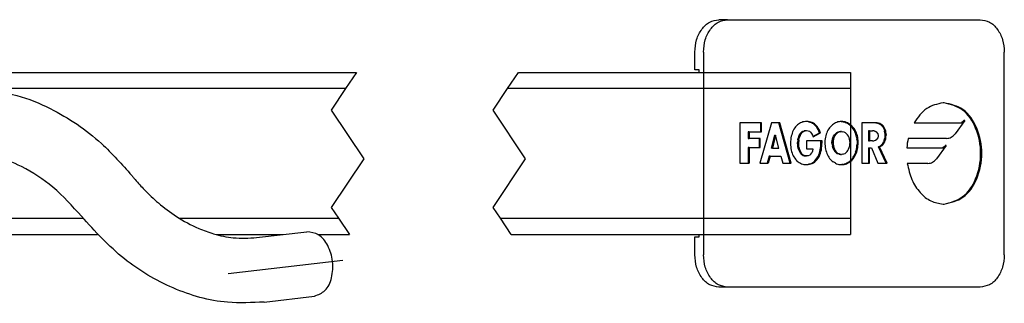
# Model space of a CAD drawing. Header units: millimetres. Extents: x -235 to 1231, y -109 to 485.
# Tile 10 of 15: x 395 to 516, y 65 to 100. Entities that reach past the tile are written whole.
import ezdxf

# ---------------------------------------------------------------- set-up
doc = ezdxf.new("R2010")
doc.units = ezdxf.units.MM
doc.linetypes.add('DOT_CENTER', pattern=[14, 12, -1, 0, -1])
doc.layers.add('1', color=7, linetype='Continuous')

# ---------------------------------------------------------------- blocks, each defined once
blk = doc.blocks.new('FLEJE_REGLA_EXPOSED_420__33', base_point=(142.834, 36.826))
at = {"color": 7, "linetype": 'Continuous'}
for p, q in [((192.228, 46.826), (218.138, 46.826)), ((228.138, 46.826), (248.66, 46.826)), ((248.66, 46.826), (248.653, 45.826)), ((248.653, 45.826), (248.653, 37.826)), ((248.653, 37.826), (248.66, 36.826)), ((188.965, 36.826), (202.147, 36.826)), ((209.481, 36.826), (213.623, 36.826)), ((215.763, 36.826), (217.704, 36.826)), ((227.704, 36.826), (248.66, 36.826))]:
    blk.add_line(p, q, dxfattribs=at)
at = {"color": 2, "linetype": 'DOT_CENTER'}
for p, q in [((218.138, 46.826), (217.471, 45.826)), ((227.471, 45.826), (228.138, 46.826)), ((217.471, 45.826), (216.587, 44.5)), ((226.587, 44.5), (227.471, 45.826)), ((216.587, 44.5), (218.587, 41.5)), ((228.587, 41.5), (226.587, 44.5)), ((218.587, 41.5), (216.587, 38.5)), ((226.587, 38.5), (228.587, 41.5)), ((216.587, 38.5), (217.037, 37.826)), ((227.037, 37.826), (226.587, 38.5)), ((217.037, 37.826), (217.704, 36.826)), ((227.704, 36.826), (227.037, 37.826))]:
    blk.add_line(p, q, dxfattribs=at)
at = {"color": 3, "linetype": 'Continuous'}
for p, q in [((217.471, 45.826), (194.173, 45.826)), ((248.653, 45.826), (227.471, 45.826)), ((188.965, 37.826), (201.254, 37.826)), ((207.205, 37.826), (217.037, 37.826)), ((227.037, 37.826), (248.653, 37.826))]:
    blk.add_line(p, q, dxfattribs=at)
blk = doc.blocks.new('TOPE_FLEJE_PEGADO_1__34', base_point=(239.036, 33.576))
at = {"color": 7, "linetype": 'Continuous'}
for p, q in [((241.058, 50.076), (240.522, 50.076)), ((241.058, 50.076), (256.664, 50.076)), ((239.036, 46.976), (239.036, 48.076)), ((239.571, 48.076), (239.571, 35.576)), ((258.15, 35.576), (258.15, 48.076)), ((239.304, 46.976), (239.036, 46.976)), ((239.304, 46.826), (239.304, 46.976)), ((245.792, 43.786), (245.714, 43.768)), ((245.874, 43.796), (245.792, 43.786)), ((245.958, 43.8), (245.874, 43.796)), ((245.977, 43.796), (245.923, 43.799)), ((246.044, 43.796), (245.958, 43.8)), ((246.061, 43.784), (245.977, 43.796)), ((246.044, 43.796), (245.977, 43.796)), ((246.128, 43.784), (246.044, 43.796)), ((246.141, 43.763), (246.061, 43.784)), ((246.061, 43.784), (246.128, 43.784)), ((246.208, 43.763), (246.128, 43.784)), ((247.947, 43.786), (247.873, 43.769)), ((248.022, 43.797), (247.947, 43.786)), ((248.098, 43.8), (248.022, 43.797)), ((248.065, 43.799), (248.107, 43.797)), ((248.174, 43.797), (248.098, 43.8)), ((248.182, 43.786), (248.107, 43.797)), ((248.174, 43.797), (248.107, 43.797)), ((248.249, 43.786), (248.174, 43.797)), ((248.182, 43.786), (248.249, 43.786)), ((248.182, 43.786), (248.256, 43.769)), ((248.323, 43.769), (248.249, 43.786)), ((255.708, 43.853), (255.106, 43.044)), ((255.708, 43.853), (255.641, 43.853)), ((243.095, 43.717), (241.811, 43.717)), ((241.811, 43.717), (241.811, 41.22)), ((243.765, 43.717), (243.052, 41.22)), ((243.162, 43.717), (243.095, 43.717)), ((243.095, 43.717), (243.095, 43.167)), ((243.162, 43.167), (243.162, 43.717)), ((244.225, 43.717), (243.765, 43.717)), ((244.924, 41.22), (244.225, 43.717)), ((244.292, 43.717), (244.225, 43.717)), ((244.991, 41.22), (244.292, 43.717)), ((245.117, 43.247), (245.079, 43.164)), ((245.159, 43.325), (245.117, 43.247)), ((245.205, 43.398), (245.159, 43.325)), ((245.256, 43.465), (245.205, 43.398)), ((245.31, 43.526), (245.256, 43.465)), ((245.31, 43.526), (245.369, 43.582)), ((245.431, 43.632), (245.369, 43.582)), ((245.497, 43.675), (245.431, 43.632)), ((245.566, 43.713), (245.497, 43.675)), ((245.638, 43.744), (245.566, 43.713)), ((245.714, 43.768), (245.638, 43.744)), ((245.643, 43.158), (245.711, 43.202)), ((245.71, 43.158), (245.778, 43.202)), ((245.711, 43.202), (245.786, 43.23)), ((245.711, 43.202), (245.778, 43.202)), ((245.778, 43.202), (245.853, 43.23)), ((245.786, 43.23), (245.869, 43.24)), ((245.853, 43.23), (245.786, 43.23)), ((245.853, 43.23), (245.936, 43.24)), ((245.869, 43.24), (245.936, 43.24)), ((245.936, 43.24), (246.028, 43.227)), ((246.028, 43.227), (246.111, 43.19)), ((246.111, 43.19), (246.184, 43.131)), ((246.141, 43.763), (246.217, 43.734)), ((246.141, 43.763), (246.208, 43.763)), ((246.284, 43.734), (246.208, 43.763)), ((246.29, 43.697), (246.217, 43.734)), ((246.284, 43.734), (246.217, 43.734)), ((246.357, 43.697), (246.284, 43.734)), ((246.359, 43.652), (246.29, 43.697)), ((246.29, 43.697), (246.357, 43.697)), ((246.426, 43.652), (246.357, 43.697)), ((246.425, 43.598), (246.359, 43.652)), ((246.426, 43.652), (246.359, 43.652)), ((246.486, 43.536), (246.425, 43.598)), ((246.425, 43.598), (246.491, 43.598)), ((246.491, 43.598), (246.426, 43.652)), ((246.543, 43.466), (246.486, 43.536)), ((246.553, 43.536), (246.486, 43.536)), ((246.553, 43.536), (246.491, 43.598)), ((246.596, 43.387), (246.543, 43.466)), ((246.543, 43.466), (246.61, 43.466)), ((246.61, 43.466), (246.553, 43.536)), ((246.645, 43.3), (246.596, 43.387)), ((246.596, 43.387), (246.663, 43.387)), ((246.663, 43.387), (246.61, 43.466)), ((246.711, 43.3), (246.645, 43.3)), ((246.689, 43.205), (246.645, 43.3)), ((246.711, 43.3), (246.663, 43.387)), ((246.689, 43.205), (246.755, 43.205)), ((246.728, 43.101), (246.689, 43.205)), ((246.755, 43.205), (246.711, 43.3)), ((246.795, 43.101), (246.755, 43.205)), ((247.219, 43.184), (247.182, 43.1)), ((247.261, 43.263), (247.219, 43.184)), ((247.307, 43.338), (247.261, 43.263)), ((247.358, 43.408), (247.307, 43.338)), ((247.412, 43.472), (247.358, 43.408)), ((247.47, 43.532), (247.412, 43.472)), ((247.531, 43.586), (247.47, 43.532)), ((247.594, 43.635), (247.531, 43.586)), ((247.661, 43.677), (247.594, 43.635)), ((247.73, 43.714), (247.661, 43.677)), ((247.8, 43.744), (247.73, 43.714)), ((247.873, 43.769), (247.8, 43.744)), ((248.329, 43.744), (248.256, 43.769)), ((248.323, 43.769), (248.256, 43.769)), ((248.395, 43.744), (248.323, 43.769)), ((248.329, 43.744), (248.395, 43.744)), ((248.329, 43.744), (248.399, 43.714)), ((248.466, 43.714), (248.395, 43.744)), ((248.468, 43.677), (248.399, 43.714)), ((248.466, 43.714), (248.399, 43.714)), ((248.535, 43.677), (248.466, 43.714)), ((248.534, 43.635), (248.468, 43.677)), ((248.535, 43.677), (248.468, 43.677)), ((248.598, 43.586), (248.534, 43.635)), ((248.534, 43.635), (248.601, 43.635)), ((248.601, 43.635), (248.535, 43.677)), ((248.659, 43.532), (248.598, 43.586)), ((248.665, 43.586), (248.598, 43.586)), ((248.665, 43.586), (248.601, 43.635)), ((248.659, 43.532), (248.726, 43.532)), ((248.717, 43.472), (248.659, 43.532)), ((248.726, 43.532), (248.665, 43.586)), ((248.771, 43.408), (248.717, 43.472)), ((248.717, 43.472), (248.784, 43.472)), ((248.784, 43.472), (248.726, 43.532)), ((248.822, 43.338), (248.771, 43.408)), ((248.838, 43.408), (248.771, 43.408)), ((248.838, 43.408), (248.784, 43.472)), ((248.888, 43.338), (248.822, 43.338)), ((248.868, 43.263), (248.822, 43.338)), ((248.888, 43.338), (248.838, 43.408)), ((248.91, 43.184), (248.868, 43.263)), ((248.935, 43.263), (248.868, 43.263)), ((248.935, 43.263), (248.888, 43.338)), ((248.91, 43.184), (248.977, 43.184)), ((248.947, 43.1), (248.91, 43.184)), ((248.977, 43.184), (248.935, 43.263)), ((249.014, 43.1), (248.977, 43.184)), ((249.348, 43.717), (249.348, 41.22)), ((250.133, 43.717), (249.348, 43.717)), ((249.83, 43.22), (249.764, 43.22)), ((249.764, 43.22), (249.764, 42.598)), ((249.83, 43.22), (250.019, 43.22)), ((249.83, 43.22), (249.83, 42.598)), ((250.114, 43.214), (250.019, 43.22)), ((250.114, 43.214), (250.205, 43.189)), ((250.223, 43.712), (250.133, 43.717)), ((250.2, 43.717), (250.133, 43.717)), ((250.29, 43.712), (250.2, 43.717)), ((250.281, 43.136), (250.205, 43.189)), ((250.223, 43.712), (250.309, 43.697)), ((250.223, 43.712), (250.29, 43.712)), ((250.376, 43.697), (250.29, 43.712)), ((250.309, 43.697), (250.376, 43.697)), ((250.309, 43.697), (250.389, 43.672)), ((250.456, 43.672), (250.376, 43.697)), ((250.456, 43.672), (250.389, 43.672)), ((250.389, 43.672), (250.464, 43.636)), ((250.531, 43.636), (250.456, 43.672)), ((250.532, 43.59), (250.464, 43.636)), ((250.531, 43.636), (250.464, 43.636)), ((250.599, 43.59), (250.531, 43.636)), ((250.532, 43.59), (250.594, 43.533)), ((250.532, 43.59), (250.599, 43.59)), ((250.594, 43.533), (250.647, 43.464)), ((250.594, 43.533), (250.66, 43.533)), ((250.66, 43.533), (250.599, 43.59)), ((250.647, 43.464), (250.693, 43.385)), ((250.714, 43.464), (250.647, 43.464)), ((250.714, 43.464), (250.66, 43.533)), ((250.693, 43.385), (250.729, 43.294)), ((250.693, 43.385), (250.76, 43.385)), ((250.76, 43.385), (250.714, 43.464)), ((250.729, 43.294), (250.756, 43.191)), ((250.729, 43.294), (250.796, 43.294)), ((250.823, 43.191), (250.756, 43.191)), ((250.773, 43.076), (250.756, 43.191)), ((250.796, 43.294), (250.76, 43.385)), ((250.823, 43.191), (250.796, 43.294)), ((250.84, 43.076), (250.823, 43.191)), ((252.58, 43.707), (255.378, 43.707)), ((255.378, 43.707), (255.445, 43.707)), ((242.39, 43.167), (242.323, 43.167)), ((242.323, 43.167), (242.323, 42.75)), ((242.323, 42.75), (242.39, 42.75)), ((242.39, 43.167), (243.095, 43.167)), ((242.39, 43.167), (242.39, 42.75)), ((243.003, 42.75), (242.39, 42.75)), ((243.07, 42.75), (243.003, 42.75)), ((243.003, 42.75), (243.003, 42.2)), ((243.07, 42.2), (243.07, 42.75)), ((243.095, 43.167), (243.162, 43.167)), ((243.959, 42.956), (243.757, 42.15)), ((244.026, 42.956), (243.824, 42.15)), ((243.959, 42.956), (244.026, 42.956)), ((244.226, 42.15), (244.026, 42.956)), ((244.954, 42.569), (244.951, 42.455)), ((244.962, 42.679), (244.954, 42.569)), ((244.975, 42.785), (244.962, 42.679)), ((244.994, 42.887), (244.975, 42.785)), ((245.018, 42.984), (244.994, 42.887)), ((245.046, 43.077), (245.018, 42.984)), ((245.079, 43.164), (245.046, 43.077)), ((245.403, 42.66), (245.39, 42.556)), ((245.403, 42.66), (245.423, 42.761)), ((245.469, 42.66), (245.403, 42.66)), ((245.423, 42.761), (245.451, 42.857)), ((245.49, 42.761), (245.423, 42.761)), ((245.451, 42.857), (245.487, 42.947)), ((245.451, 42.857), (245.518, 42.857)), ((245.469, 42.66), (245.457, 42.556)), ((245.469, 42.66), (245.49, 42.761)), ((245.487, 42.947), (245.531, 43.028)), ((245.487, 42.947), (245.554, 42.947)), ((245.49, 42.761), (245.518, 42.857)), ((245.518, 42.857), (245.554, 42.947)), ((245.531, 43.028), (245.583, 43.099)), ((245.531, 43.028), (245.598, 43.028)), ((245.554, 42.947), (245.598, 43.028)), ((245.583, 43.099), (245.643, 43.158)), ((245.65, 43.099), (245.583, 43.099)), ((245.598, 43.028), (245.65, 43.099)), ((245.71, 43.158), (245.643, 43.158)), ((245.65, 43.099), (245.71, 43.158)), ((245.938, 42.614), (245.938, 42.104)), ((246.829, 42.614), (245.938, 42.614)), ((246.184, 43.131), (246.247, 43.052)), ((246.247, 43.052), (246.298, 42.955)), ((246.298, 42.955), (246.337, 42.843)), ((246.326, 42.874), (246.728, 43.101)), ((246.337, 42.843), (246.795, 43.101)), ((246.728, 43.101), (246.795, 43.101)), ((246.826, 42.495), (246.829, 42.614)), ((246.895, 42.614), (246.829, 42.614)), ((246.893, 42.495), (246.895, 42.614)), ((247.075, 42.621), (247.071, 42.515)), ((247.084, 42.724), (247.075, 42.621)), ((247.1, 42.824), (247.084, 42.724)), ((247.122, 42.92), (247.1, 42.824)), ((247.149, 43.012), (247.122, 42.92)), ((247.182, 43.1), (247.149, 43.012)), ((247.507, 42.511), (247.514, 42.614)), ((247.514, 42.614), (247.534, 42.712)), ((247.514, 42.614), (247.581, 42.614)), ((247.534, 42.712), (247.566, 42.806)), ((247.601, 42.712), (247.534, 42.712)), ((247.566, 42.806), (247.608, 42.892)), ((247.566, 42.806), (247.633, 42.806)), ((247.581, 42.614), (247.574, 42.511)), ((247.601, 42.712), (247.581, 42.614)), ((247.601, 42.712), (247.633, 42.806)), ((247.608, 42.892), (247.661, 42.97)), ((247.608, 42.892), (247.675, 42.892)), ((247.633, 42.806), (247.675, 42.892)), ((247.661, 42.97), (247.722, 43.038)), ((247.661, 42.97), (247.728, 42.97)), ((247.728, 42.97), (247.675, 42.892)), ((247.791, 43.093), (247.722, 43.038)), ((247.722, 43.038), (247.789, 43.038)), ((247.789, 43.038), (247.728, 42.97)), ((247.858, 43.093), (247.789, 43.038)), ((247.866, 43.135), (247.791, 43.093)), ((247.791, 43.093), (247.858, 43.093)), ((247.933, 43.135), (247.858, 43.093)), ((247.866, 43.135), (247.946, 43.161)), ((247.933, 43.135), (247.866, 43.135)), ((248.013, 43.161), (247.933, 43.135)), ((247.946, 43.161), (248.031, 43.171)), ((248.013, 43.161), (247.946, 43.161)), ((248.013, 43.161), (248.098, 43.171)), ((248.098, 43.171), (248.031, 43.171)), ((248.098, 43.171), (248.183, 43.161)), ((248.263, 43.135), (248.183, 43.161)), ((248.338, 43.093), (248.263, 43.135)), ((248.338, 43.093), (248.407, 43.038)), ((248.468, 42.97), (248.407, 43.038)), ((248.521, 42.892), (248.468, 42.97)), ((248.563, 42.806), (248.521, 42.892)), ((248.595, 42.712), (248.563, 42.806)), ((248.615, 42.614), (248.595, 42.712)), ((248.622, 42.511), (248.615, 42.614)), ((248.98, 43.012), (248.947, 43.1)), ((249.014, 43.1), (248.947, 43.1)), ((248.98, 43.012), (249.047, 43.012)), ((249.007, 42.92), (248.98, 43.012)), ((249.074, 42.92), (249.007, 42.92)), ((249.028, 42.824), (249.007, 42.92)), ((249.047, 43.012), (249.014, 43.1)), ((249.028, 42.824), (249.095, 42.824)), ((249.028, 42.824), (249.044, 42.724)), ((249.111, 42.724), (249.044, 42.724)), ((249.054, 42.621), (249.044, 42.724)), ((249.074, 42.92), (249.047, 43.012)), ((249.054, 42.621), (249.121, 42.621)), ((249.054, 42.621), (249.057, 42.515)), ((249.095, 42.824), (249.074, 42.92)), ((249.111, 42.724), (249.095, 42.824)), ((249.121, 42.621), (249.111, 42.724)), ((249.124, 42.515), (249.121, 42.621)), ((249.764, 42.598), (249.83, 42.598)), ((250.019, 42.598), (249.83, 42.598)), ((250.019, 42.598), (250.114, 42.604)), ((250.205, 42.629), (250.114, 42.604)), ((250.281, 42.682), (250.205, 42.629)), ((250.334, 43.046), (250.281, 43.136)), ((250.281, 42.682), (250.334, 42.772)), ((250.334, 43.046), (250.353, 42.909)), ((250.353, 42.909), (250.334, 42.772)), ((250.732, 42.627), (250.696, 42.533)), ((250.732, 42.627), (250.758, 42.728)), ((250.732, 42.627), (250.799, 42.627)), ((250.773, 42.836), (250.758, 42.728)), ((250.825, 42.728), (250.758, 42.728)), ((250.763, 42.533), (250.799, 42.627)), ((250.773, 43.076), (250.779, 42.949)), ((250.773, 43.076), (250.84, 43.076)), ((250.779, 42.949), (250.773, 42.836)), ((250.84, 42.836), (250.773, 42.836)), ((250.845, 42.949), (250.779, 42.949)), ((250.799, 42.627), (250.825, 42.728)), ((250.825, 42.728), (250.84, 42.836)), ((250.84, 43.076), (250.845, 42.949)), ((250.84, 42.836), (250.845, 42.949)), ((254.581, 42.751), (252.216, 42.751)), ((242.39, 42.2), (242.323, 42.2)), ((242.323, 42.2), (242.323, 41.22)), ((242.39, 42.2), (243.003, 42.2)), ((242.39, 42.2), (242.39, 41.22)), ((243.003, 42.2), (243.07, 42.2)), ((243.824, 42.15), (243.757, 42.15)), ((243.824, 42.15), (244.226, 42.15)), ((244.951, 42.455), (244.954, 42.345)), ((244.954, 42.345), (244.962, 42.238)), ((244.962, 42.238), (244.975, 42.135)), ((244.975, 42.135), (244.994, 42.036)), ((244.994, 42.036), (245.017, 41.941)), ((245.386, 42.452), (245.39, 42.556)), ((245.391, 42.346), (245.386, 42.452)), ((245.386, 42.452), (245.453, 42.452)), ((245.39, 42.556), (245.457, 42.556)), ((245.403, 42.242), (245.391, 42.346)), ((245.457, 42.346), (245.391, 42.346)), ((245.403, 42.242), (245.47, 42.242)), ((245.424, 42.142), (245.403, 42.242)), ((245.424, 42.142), (245.491, 42.142)), ((245.453, 42.046), (245.424, 42.142)), ((245.453, 42.452), (245.457, 42.556)), ((245.457, 42.346), (245.453, 42.452)), ((245.491, 41.957), (245.453, 42.046)), ((245.453, 42.046), (245.52, 42.046)), ((245.47, 42.242), (245.457, 42.346)), ((245.491, 42.142), (245.47, 42.242)), ((245.52, 42.046), (245.491, 42.142)), ((245.557, 41.957), (245.52, 42.046)), ((245.938, 42.104), (246.332, 42.104)), ((246.311, 41.972), (246.269, 41.864)), ((246.332, 42.104), (246.311, 41.972)), ((246.761, 41.94), (246.784, 42.047)), ((246.784, 42.047), (246.802, 42.155)), ((246.784, 42.047), (246.851, 42.047)), ((246.802, 42.155), (246.814, 42.266)), ((246.869, 42.155), (246.802, 42.155)), ((246.814, 42.266), (246.822, 42.379)), ((246.814, 42.266), (246.881, 42.266)), ((246.822, 42.379), (246.826, 42.495)), ((246.827, 41.94), (246.851, 42.047)), ((246.851, 42.047), (246.869, 42.155)), ((246.869, 42.155), (246.881, 42.266)), ((246.881, 42.266), (246.889, 42.379)), ((246.889, 42.379), (246.893, 42.495)), ((247.071, 42.515), (247.074, 42.406)), ((247.074, 42.406), (247.082, 42.301)), ((247.082, 42.301), (247.095, 42.198)), ((247.095, 42.198), (247.113, 42.1)), ((247.113, 42.1), (247.135, 42.005)), ((247.135, 42.005), (247.162, 41.914)), ((247.513, 42.397), (247.507, 42.511)), ((247.574, 42.511), (247.507, 42.511)), ((247.513, 42.397), (247.529, 42.289)), ((247.579, 42.397), (247.513, 42.397)), ((247.556, 42.189), (247.529, 42.289)), ((247.529, 42.289), (247.596, 42.289)), ((247.556, 42.189), (247.623, 42.189)), ((247.592, 42.097), (247.556, 42.189)), ((247.574, 42.511), (247.579, 42.397)), ((247.579, 42.397), (247.596, 42.289)), ((247.636, 42.015), (247.592, 42.097)), ((247.592, 42.097), (247.659, 42.097)), ((247.596, 42.289), (247.623, 42.189)), ((247.623, 42.189), (247.659, 42.097)), ((247.636, 42.015), (247.688, 41.943)), ((247.703, 42.015), (247.636, 42.015)), ((247.659, 42.097), (247.703, 42.015)), ((247.703, 42.015), (247.755, 41.943)), ((248.441, 41.943), (248.493, 42.015)), ((248.493, 42.015), (248.537, 42.097)), ((248.537, 42.097), (248.573, 42.189)), ((248.573, 42.189), (248.6, 42.289)), ((248.6, 42.289), (248.617, 42.397)), ((248.617, 42.397), (248.622, 42.511)), ((248.967, 41.914), (248.994, 42.005)), ((248.994, 42.005), (249.016, 42.1)), ((248.994, 42.005), (249.061, 42.005)), ((249.016, 42.1), (249.034, 42.198)), ((249.083, 42.1), (249.016, 42.1)), ((249.033, 41.914), (249.061, 42.005)), ((249.034, 42.198), (249.047, 42.301)), ((249.034, 42.198), (249.101, 42.198)), ((249.047, 42.301), (249.055, 42.406)), ((249.114, 42.301), (249.047, 42.301)), ((249.057, 42.515), (249.055, 42.406)), ((249.122, 42.406), (249.055, 42.406)), ((249.057, 42.515), (249.124, 42.515)), ((249.061, 42.005), (249.083, 42.1)), ((249.083, 42.1), (249.101, 42.198)), ((249.101, 42.198), (249.114, 42.301)), ((249.114, 42.301), (249.122, 42.406)), ((249.122, 42.406), (249.124, 42.515)), ((249.764, 42.173), (249.83, 42.173)), ((249.764, 42.173), (249.764, 41.22)), ((249.83, 41.22), (249.83, 42.173)), ((249.83, 42.173), (249.943, 42.173)), ((249.943, 42.173), (250.349, 41.22)), ((250.372, 42.243), (250.456, 42.273)), ((250.853, 41.22), (250.372, 42.243)), ((250.439, 42.243), (250.372, 42.243)), ((250.439, 42.243), (250.522, 42.273)), ((250.92, 41.22), (250.439, 42.243)), ((250.456, 42.273), (250.53, 42.318)), ((250.456, 42.273), (250.522, 42.273)), ((250.522, 42.273), (250.597, 42.318)), ((250.595, 42.377), (250.53, 42.318)), ((250.597, 42.318), (250.53, 42.318)), ((250.65, 42.45), (250.595, 42.377)), ((250.662, 42.377), (250.595, 42.377)), ((250.597, 42.318), (250.662, 42.377)), ((250.65, 42.45), (250.696, 42.533)), ((250.65, 42.45), (250.717, 42.45)), ((250.717, 42.45), (250.662, 42.377)), ((250.763, 42.533), (250.696, 42.533)), ((250.717, 42.45), (250.763, 42.533)), ((252.126, 42.167), (254.233, 42.167)), ((254.563, 42.313), (253.959, 41.5)), ((254.233, 42.167), (254.3, 42.167)), ((254.563, 42.313), (254.496, 42.313)), ((243.625, 41.654), (243.496, 41.22)), ((243.691, 41.654), (243.563, 41.22)), ((243.691, 41.654), (243.625, 41.654)), ((243.691, 41.654), (244.356, 41.654)), ((244.356, 41.654), (244.477, 41.22)), ((245.017, 41.941), (245.045, 41.851)), ((245.045, 41.851), (245.078, 41.765)), ((245.078, 41.765), (245.115, 41.683)), ((245.115, 41.683), (245.157, 41.607)), ((245.157, 41.607), (245.203, 41.535)), ((245.203, 41.535), (245.252, 41.469)), ((245.252, 41.469), (245.306, 41.409)), ((245.364, 41.354), (245.306, 41.409)), ((245.364, 41.354), (245.425, 41.304)), ((245.536, 41.877), (245.491, 41.957)), ((245.557, 41.957), (245.491, 41.957)), ((245.589, 41.807), (245.536, 41.877)), ((245.603, 41.877), (245.536, 41.877)), ((245.603, 41.877), (245.557, 41.957)), ((245.649, 41.75), (245.589, 41.807)), ((245.589, 41.807), (245.655, 41.807)), ((245.655, 41.807), (245.603, 41.877)), ((245.717, 41.707), (245.649, 41.75)), ((245.716, 41.75), (245.649, 41.75)), ((245.716, 41.75), (245.655, 41.807)), ((245.784, 41.707), (245.716, 41.75)), ((245.717, 41.707), (245.793, 41.68)), ((245.784, 41.707), (245.717, 41.707)), ((245.784, 41.707), (245.86, 41.68)), ((245.876, 41.67), (245.793, 41.68)), ((245.793, 41.68), (245.86, 41.68)), ((245.943, 41.67), (245.86, 41.68)), ((245.876, 41.67), (245.943, 41.67)), ((246.043, 41.682), (245.943, 41.67)), ((246.132, 41.719), (246.043, 41.682)), ((246.208, 41.779), (246.132, 41.719)), ((246.208, 41.779), (246.269, 41.864)), ((246.38, 41.307), (246.452, 41.371)), ((246.447, 41.307), (246.519, 41.371)), ((246.452, 41.371), (246.519, 41.445)), ((246.519, 41.371), (246.452, 41.371)), ((246.519, 41.445), (246.582, 41.531)), ((246.519, 41.371), (246.586, 41.445)), ((246.519, 41.445), (246.586, 41.445)), ((246.582, 41.531), (246.639, 41.627)), ((246.649, 41.531), (246.582, 41.531)), ((246.586, 41.445), (246.649, 41.531)), ((246.639, 41.627), (246.689, 41.731)), ((246.639, 41.627), (246.706, 41.627)), ((246.649, 41.531), (246.706, 41.627)), ((246.689, 41.731), (246.729, 41.835)), ((246.756, 41.731), (246.689, 41.731)), ((246.706, 41.627), (246.756, 41.731)), ((246.729, 41.835), (246.761, 41.94)), ((246.729, 41.835), (246.796, 41.835)), ((246.756, 41.731), (246.796, 41.835)), ((246.827, 41.94), (246.761, 41.94)), ((246.796, 41.835), (246.827, 41.94)), ((247.162, 41.914), (247.194, 41.827)), ((247.194, 41.827), (247.23, 41.744)), ((247.23, 41.744), (247.269, 41.665)), ((247.269, 41.665), (247.313, 41.592)), ((247.313, 41.592), (247.361, 41.523)), ((247.361, 41.523), (247.413, 41.459)), ((247.413, 41.459), (247.468, 41.4)), ((247.468, 41.4), (247.526, 41.347)), ((247.746, 41.882), (247.688, 41.943)), ((247.688, 41.943), (247.755, 41.943)), ((247.811, 41.832), (247.746, 41.882)), ((247.746, 41.882), (247.813, 41.882)), ((247.755, 41.943), (247.813, 41.882)), ((247.88, 41.796), (247.811, 41.832)), ((247.811, 41.832), (247.878, 41.832)), ((247.878, 41.832), (247.813, 41.882)), ((247.947, 41.796), (247.878, 41.832)), ((247.954, 41.774), (247.88, 41.796)), ((247.947, 41.796), (247.88, 41.796)), ((247.947, 41.796), (248.021, 41.774)), ((248.021, 41.774), (247.954, 41.774)), ((247.954, 41.774), (248.031, 41.766)), ((248.021, 41.774), (248.098, 41.766)), ((248.031, 41.766), (248.098, 41.766)), ((248.175, 41.774), (248.098, 41.766)), ((248.175, 41.774), (248.249, 41.796)), ((248.249, 41.796), (248.318, 41.832)), ((248.318, 41.832), (248.383, 41.882)), ((248.383, 41.882), (248.441, 41.943)), ((248.603, 41.347), (248.661, 41.4)), ((248.661, 41.4), (248.716, 41.459)), ((248.728, 41.4), (248.661, 41.4)), ((248.669, 41.347), (248.728, 41.4)), ((248.716, 41.459), (248.767, 41.523)), ((248.716, 41.459), (248.783, 41.459)), ((248.728, 41.4), (248.783, 41.459)), ((248.767, 41.523), (248.815, 41.592)), ((248.834, 41.523), (248.767, 41.523)), ((248.783, 41.459), (248.834, 41.523)), ((248.815, 41.592), (248.859, 41.665)), ((248.815, 41.592), (248.882, 41.592)), ((248.834, 41.523), (248.882, 41.592)), ((248.859, 41.665), (248.899, 41.744)), ((248.926, 41.665), (248.859, 41.665)), ((248.882, 41.592), (248.926, 41.665)), ((248.899, 41.744), (248.935, 41.827)), ((248.966, 41.744), (248.899, 41.744)), ((248.926, 41.665), (248.966, 41.744)), ((248.967, 41.914), (248.935, 41.827)), ((249.002, 41.827), (248.935, 41.827)), ((248.966, 41.744), (249.002, 41.827)), ((248.967, 41.914), (249.033, 41.914)), ((249.002, 41.827), (249.033, 41.914)), ((241.811, 41.22), (242.323, 41.22)), ((242.323, 41.22), (242.39, 41.22)), ((243.052, 41.22), (243.496, 41.22)), ((243.496, 41.22), (243.563, 41.22)), ((244.477, 41.22), (244.924, 41.22)), ((244.924, 41.22), (244.991, 41.22)), ((245.425, 41.304), (245.489, 41.261)), ((245.489, 41.261), (245.557, 41.224)), ((245.557, 41.224), (245.628, 41.193)), ((245.628, 41.193), (245.702, 41.169)), ((245.702, 41.169), (245.779, 41.151)), ((245.779, 41.151), (245.858, 41.141)), ((245.858, 41.141), (245.941, 41.137)), ((245.905, 41.139), (245.966, 41.141)), ((245.941, 41.137), (246.032, 41.141)), ((245.966, 41.141), (246.055, 41.155)), ((245.966, 41.141), (246.032, 41.141)), ((246.032, 41.141), (246.122, 41.155)), ((246.055, 41.155), (246.141, 41.178)), ((246.122, 41.155), (246.055, 41.155)), ((246.122, 41.155), (246.208, 41.178)), ((246.141, 41.178), (246.225, 41.211)), ((246.141, 41.178), (246.208, 41.178)), ((246.208, 41.178), (246.292, 41.211)), ((246.225, 41.211), (246.304, 41.254)), ((246.225, 41.211), (246.292, 41.211)), ((246.292, 41.211), (246.371, 41.254)), ((246.304, 41.254), (246.38, 41.307)), ((246.371, 41.254), (246.304, 41.254)), ((246.371, 41.254), (246.447, 41.307)), ((246.38, 41.307), (246.447, 41.307)), ((247.526, 41.347), (247.588, 41.299)), ((247.653, 41.257), (247.588, 41.299)), ((247.72, 41.221), (247.653, 41.257)), ((247.72, 41.221), (247.791, 41.191)), ((247.791, 41.191), (247.864, 41.168)), ((247.864, 41.168), (247.94, 41.151)), ((247.94, 41.151), (248.018, 41.14)), ((248.018, 41.14), (248.098, 41.137)), ((248.065, 41.138), (248.111, 41.14)), ((248.098, 41.137), (248.178, 41.14)), ((248.189, 41.151), (248.111, 41.14)), ((248.178, 41.14), (248.111, 41.14)), ((248.178, 41.14), (248.256, 41.151)), ((248.189, 41.151), (248.265, 41.168)), ((248.189, 41.151), (248.256, 41.151)), ((248.256, 41.151), (248.332, 41.168)), ((248.265, 41.168), (248.338, 41.191)), ((248.332, 41.168), (248.265, 41.168)), ((248.332, 41.168), (248.405, 41.191)), ((248.338, 41.191), (248.408, 41.221)), ((248.405, 41.191), (248.338, 41.191)), ((248.405, 41.191), (248.475, 41.221)), ((248.408, 41.221), (248.476, 41.257)), ((248.475, 41.221), (248.408, 41.221)), ((248.475, 41.221), (248.543, 41.257)), ((248.476, 41.257), (248.541, 41.299)), ((248.543, 41.257), (248.476, 41.257)), ((248.541, 41.299), (248.603, 41.347)), ((248.541, 41.299), (248.608, 41.299)), ((248.543, 41.257), (248.608, 41.299)), ((248.669, 41.347), (248.603, 41.347)), ((248.608, 41.299), (248.669, 41.347)), ((249.348, 41.22), (249.764, 41.22)), ((249.764, 41.22), (249.83, 41.22)), ((250.349, 41.22), (250.853, 41.22)), ((250.853, 41.22), (250.92, 41.22)), ((253.434, 41.208), (252.158, 41.207)), ((239.036, 35.576), (239.036, 36.676)), ((239.036, 36.676), (239.304, 36.676)), ((239.304, 36.676), (239.304, 36.826)), ((241.058, 33.576), (240.522, 33.576)), ((256.664, 33.576), (241.058, 33.576))]:
    blk.add_line(p, q, dxfattribs=at)
blk.add_arc((256.193, 41.838), 4.08, 167.06169, 175.37473, dxfattribs=at)
for points, knots in [([(239.036, 48.076), (239.057, 48.335), (239.098, 48.838), (239.423, 49.488), (239.909, 49.974), (240.324, 50.043), (240.522, 50.076)], [0, 0, 0, 0, 0.773682, 1.498118, 2.146549, 2.735349, 2.735349, 2.735349, 2.735349]), ([(239.571, 48.076), (239.593, 48.335), (239.634, 48.838), (239.958, 49.488), (240.444, 49.974), (240.86, 50.043), (241.058, 50.076)], [0, 0, 0, 0, 0.773682, 1.498118, 2.146549, 2.735349, 2.735349, 2.735349, 2.735349]), ([(256.664, 50.076), (256.861, 50.043), (257.277, 49.974), (257.763, 49.488), (258.088, 48.838), (258.129, 48.335), (258.15, 48.076)], [0, 0, 0, 0, 0.5888, 1.237231, 1.961667, 2.735349, 2.735349, 2.735349, 2.735349]), ([(254.367, 44.951), (254.011, 44.87), (253.252, 44.697), (252.813, 44.05), (252.58, 43.707)], [0, 0, 0, 0, 1.057328, 2.251681, 2.251681, 2.251681, 2.251681]), ([(254.434, 44.951), (254.423, 44.951), (254.401, 44.951), (254.378, 44.951), (254.367, 44.951)], [0, 0, 0, 0, 0.03343939, 0.06691384, 0.06691384, 0.06691384, 0.06691384]), ([(254.434, 38.701), (254.848, 38.798), (255.74, 39.006), (256.566, 40.295), (256.857, 41.826), (256.566, 43.357), (255.74, 44.646), (254.848, 44.854), (254.434, 44.951)], [0, 0, 0, 0, 1.234333, 2.659404, 4.252572, 5.845741, 7.270811, 8.505145, 8.505145, 8.505145, 8.505145]), ([(254.434, 38.701), (254.834, 38.808), (255.696, 39.038), (256.501, 40.305), (256.79, 41.826), (256.501, 43.347), (255.696, 44.613), (254.834, 44.844), (254.434, 44.951)], [0, 0, 0, 0, 1.205572, 2.596438, 4.189606, 5.782774, 7.17364, 8.379212, 8.379212, 8.379212, 8.379212]), ([(255.378, 43.707), (255.428, 43.715), (255.533, 43.731), (255.604, 43.811), (255.641, 43.853)], [0, 0, 0, 0, 0.1472034, 0.3092941, 0.3092941, 0.3092941, 0.3092941]), ([(255.445, 43.707), (255.495, 43.715), (255.6, 43.731), (255.671, 43.811), (255.708, 43.853)], [0, 0, 0, 0, 0.1472034, 0.3092941, 0.3092941, 0.3092941, 0.3092941]), ([(254.581, 42.751), (254.681, 42.767), (254.891, 42.8), (255.032, 42.96), (255.106, 43.044)], [0, 0, 0, 0, 0.2943886, 0.6185895, 0.6185895, 0.6185895, 0.6185895]), ([(254.233, 42.167), (254.283, 42.174), (254.388, 42.191), (254.459, 42.271), (254.496, 42.313)], [0, 0, 0, 0, 0.147192, 0.3092883, 0.3092883, 0.3092883, 0.3092883]), ([(254.3, 42.167), (254.35, 42.174), (254.455, 42.191), (254.526, 42.271), (254.563, 42.313)], [0, 0, 0, 0, 0.1471742, 0.3092686, 0.3092686, 0.3092686, 0.3092686]), ([(253.434, 41.208), (253.534, 41.223), (253.744, 41.257), (253.885, 41.417), (253.959, 41.5)], [0, 0, 0, 0, 0.2944051, 0.6185328, 0.6185328, 0.6185328, 0.6185328]), ([(252.158, 41.207), (252.234, 40.868), (252.38, 40.215), (252.899, 39.411), (253.576, 38.841), (254.11, 38.746), (254.367, 38.701)], [0, 0, 0, 0, 1.034494, 1.993082, 2.825989, 3.596472, 3.596472, 3.596472, 3.596472]), ([(254.367, 38.701), (254.378, 38.701), (254.401, 38.701), (254.423, 38.701), (254.434, 38.701)], [0, 0, 0, 0, 0.03347445, 0.06691384, 0.06691384, 0.06691384, 0.06691384]), ([(240.522, 33.576), (240.324, 33.609), (239.909, 33.678), (239.423, 34.164), (239.098, 34.814), (239.057, 35.316), (239.036, 35.576)], [0, 0, 0, 0, 0.5888, 1.237231, 1.961667, 2.735349, 2.735349, 2.735349, 2.735349]), ([(241.058, 33.576), (240.86, 33.609), (240.444, 33.678), (239.958, 34.164), (239.634, 34.814), (239.593, 35.316), (239.571, 35.576)], [0, 0, 0, 0, 0.5888, 1.237231, 1.961667, 2.735349, 2.735349, 2.735349, 2.735349]), ([(258.15, 35.576), (258.129, 35.316), (258.088, 34.814), (257.763, 34.164), (257.277, 33.678), (256.861, 33.609), (256.664, 33.576)], [0, 0, 0, 0, 0.773682, 1.498118, 2.146549, 2.735349, 2.735349, 2.735349, 2.735349])]:
    blk.add_open_spline(points, degree=3, knots=knots, dxfattribs=at)
blk = doc.blocks.new('CABEZA_EXPOSED__36', base_point=(146.751, 32.453))
at = {"color": 7, "linetype": 'Continuous'}
for p, q in [((211.975, 36.632), (215.083, 36.998)), ((212.443, 32.659), (215.551, 33.025))]:
    blk.add_line(p, q, dxfattribs=at)
for points, knots in [([(194.173, 45.826), (195.187, 45.741), (196.94, 45.593), (199.757, 44.438), (202.208, 42.783), (203.657, 41.148), (204.26, 40.468)], [0, 0, 0, 0, 3.031661, 5.241517, 9.058137, 11.780248, 11.780248, 11.780248, 11.780248]), ([(201.155, 37.947), (200.592, 38.573), (199.511, 39.776), (197.657, 40.982), (195.865, 41.696), (194.728, 41.783), (194.173, 41.826)], [0, 0, 0, 0, 2.515872, 4.832211, 6.571919, 8.235404, 8.235404, 8.235404, 8.235404]), ([(204.26, 40.468), (204.295, 40.426), (204.364, 40.342), (204.618, 40.039), (205.111, 39.495), (205.947, 38.709), (207.051, 37.88), (208.21, 37.25), (209.395, 36.824), (210.597, 36.563), (211.493, 36.608), (211.975, 36.632)], [0, 0, 0, 0, 0.163519, 0.326333, 1.186202, 2.362867, 3.763896, 5.320284, 6.297302, 7.535879, 8.977129, 8.977129, 8.977129, 8.977129]), ([(212.443, 32.659), (211.685, 32.621), (209.767, 32.523), (206.746, 33.398), (203.636, 35.234), (201.999, 37.024), (201.155, 37.947)], [0, 0, 0, 0, 2.267919, 5.734917, 9.241875, 12.974695, 12.974695, 12.974695, 12.974695]), ([(215.551, 33.025), (215.785, 33.118), (216.301, 33.323), (216.665, 34.199), (216.718, 35.177), (216.439, 36.115), (215.882, 36.883), (215.332, 36.962), (215.083, 36.998)], [0, 0, 0, 0, 0.727163, 1.610767, 2.627035, 3.643303, 4.526906, 5.254069, 5.254069, 5.254069, 5.254069])]:
    blk.add_open_spline(points, degree=3, knots=knots, dxfattribs=at)
at = {"layer": '1', "color": 2, "linetype": 'DOT_CENTER'}
blk.add_line((210.222, 34.411), (217.304, 35.246), dxfattribs=at)
blk = doc.blocks.new('EXAA-420__37', base_point=(123.72, 32.453))
for name, p in [('CABEZA_EXPOSED__36', (146.751, 32.453)), ('TOPE_FLEJE_PEGADO_1__34', (239.036, 33.576)), ('FLEJE_REGLA_EXPOSED_420__33', (142.834, 36.826))]:
    blk.add_blockref(name, p)
blk = doc.blocks.new('Gen1', base_point=(193.5, 43))
blk.add_blockref('EXAA-420__37', (123.72, 32.453))

msp = doc.modelspace()

# ---------------------------------------------------------------- block references
at = {"xscale": 2, "yscale": 2, "zscale": 2}
msp.add_blockref('Gen1', (387, 86), dxfattribs=at)

doc.saveas('drawing.dxf')
